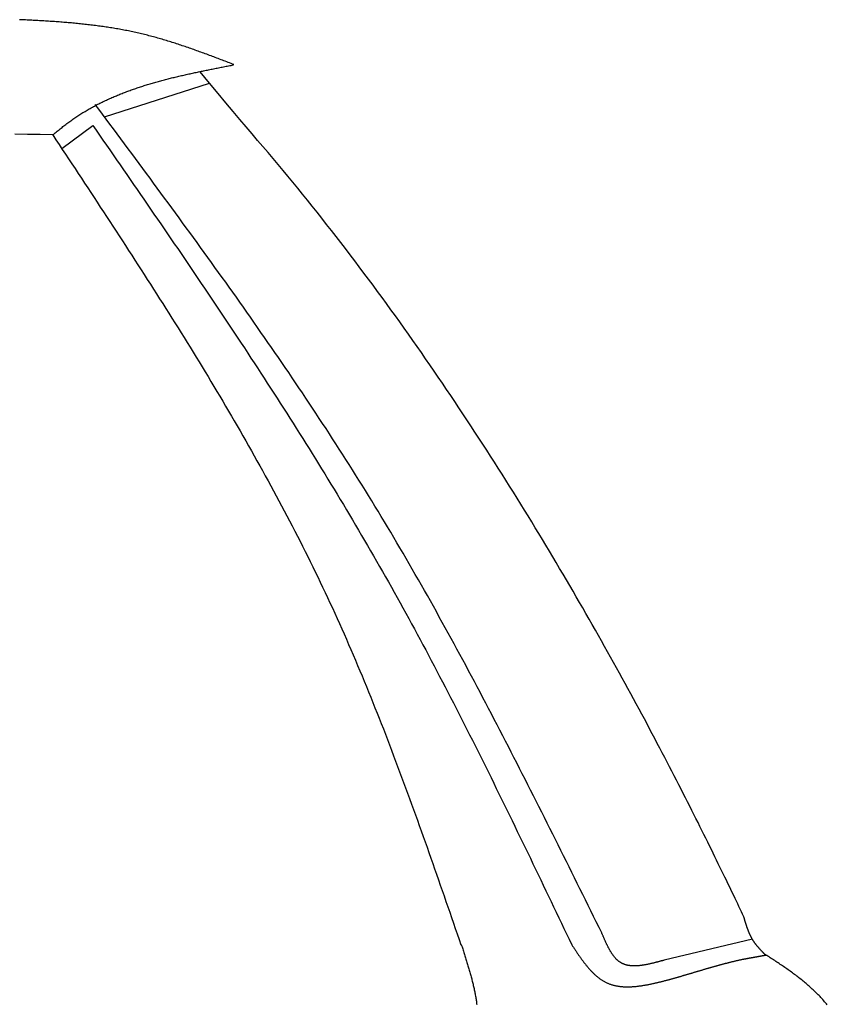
# Model space of a CAD drawing. Extents: x 1073 to 6773, y 5991 to 11616.
# Tile 49 of 58: x 5436 to 5862, y 9389 to 9908. Entities that reach past the tile are written whole.
import ezdxf

# ---------------------------------------------------------------- set-up
doc = ezdxf.new("R2010")
doc.units = 0
doc.layers.add('CAR', color=10, linetype='CONTINUOUS')

msp = doc.modelspace()

# ---------------------------------------------------------------- linework, layer by layer
at = {"layer": 'CAR'}
for p, q in [((5480.91, 9856.7), (5536.3, 9874.48)), ((5458.36, 9839.96), (5474.68, 9852.21)), ((5822.44, 9422.86), (5775.84, 9411.79))]:
    msp.add_line(p, q, dxfattribs=at)
for points in [[(5549.07, 9884.27, 0), (5548.32, 9884.56, 0), (5547.57, 9884.84, 0), (5546.82, 9885.13, 0), (5546.06, 9885.42, 0), (5545.31, 9885.71, 0), (5544.56, 9885.99, 0), (5543.81, 9886.28, 0), (5543.05, 9886.57, 0), (5542.3, 9886.85, 0), (5541.55, 9887.14, 0), (5540.8, 9887.43, 0), (5540.04, 9887.71, 0), (5539.29, 9887.99, 0), (5538.54, 9888.28, 0), (5537.78, 9888.56, 0), (5537.03, 9888.84, 0), (5536.28, 9889.12, 0), (5535.52, 9889.4, 0), (5534.77, 9889.68, 0), (5534.01, 9889.96, 0), (5533.26, 9890.24, 0), (5532.51, 9890.52, 0), (5531.75, 9890.79, 0), (5531, 9891.07, 0), (5530.24, 9891.34, 0), (5529.48, 9891.61, 0), (5528.73, 9891.88, 0), (5527.97, 9892.15, 0), (5527.21, 9892.42, 0), (5526.46, 9892.68, 0), (5525.7, 9892.95, 0), (5524.94, 9893.21, 0), (5524.19, 9893.47, 0), (5523.43, 9893.73, 0), (5522.67, 9893.99, 0), (5521.91, 9894.24, 0), (5521.15, 9894.5, 0), (5520.39, 9894.75, 0), (5519.63, 9895, 0), (5518.87, 9895.25, 0), (5518.11, 9895.5, 0), (5517.35, 9895.74, 0), (5516.58, 9895.98, 0), (5515.82, 9896.22, 0), (5515.06, 9896.46, 0), (5514.29, 9896.7, 0), (5513.53, 9896.93, 0), (5512.77, 9897.16, 0), (5512, 9897.39, 0), (5511.23, 9897.61, 0), (5510.47, 9897.84, 0), (5509.7, 9898.06, 0), (5508.93, 9898.28, 0), (5508.17, 9898.49, 0), (5507.4, 9898.7, 0), (5506.63, 9898.91, 0), (5505.86, 9899.12, 0), (5505.09, 9899.32, 0), (5504.32, 9899.52, 0), (5503.54, 9899.72, 0), (5502.77, 9899.92, 0), (5502, 9900.11, 0), (5501.23, 9900.3, 0), (5500.45, 9900.48, 0), (5499.68, 9900.67, 0), (5498.9, 9900.85, 0), (5498.12, 9901.02, 0), (5497.35, 9901.2, 0), (5496.57, 9901.37, 0), (5495.79, 9901.53, 0), (5495.01, 9901.7, 0), (5494.23, 9901.86, 0), (5493.45, 9902.02, 0), (5492.67, 9902.17, 0), (5491.89, 9902.32, 0), (5491.1, 9902.47, 0), (5490.32, 9902.62, 0), (5489.54, 9902.76, 0), (5488.75, 9902.91, 0), (5487.97, 9903.05, 0), (5487.18, 9903.18, 0), (5486.4, 9903.32, 0), (5485.61, 9903.45, 0), (5484.83, 9903.57, 0), (5484.04, 9903.7, 0), (5483.25, 9903.82, 0), (5482.46, 9903.95, 0), (5481.67, 9904.06, 0), (5480.88, 9904.18, 0), (5480.09, 9904.29, 0), (5479.3, 9904.41, 0), (5478.51, 9904.52, 0), (5477.72, 9904.62, 0), (5476.93, 9904.73, 0), (5476.13, 9904.83, 0), (5475.34, 9904.93, 0), (5474.55, 9905.03, 0), (5473.75, 9905.13, 0), (5472.96, 9905.22, 0), (5472.17, 9905.31, 0), (5471.37, 9905.41, 0), (5470.57, 9905.49, 0), (5469.78, 9905.58, 0), (5468.98, 9905.67, 0), (5468.18, 9905.75, 0), (5467.39, 9905.83, 0), (5466.59, 9905.91, 0), (5465.79, 9905.99, 0), (5464.99, 9906.06, 0), (5464.19, 9906.14, 0), (5463.4, 9906.21, 0), (5462.6, 9906.28, 0), (5461.8, 9906.35, 0), (5461, 9906.42, 0), (5460.2, 9906.49, 0), (5459.4, 9906.55, 0), (5458.59, 9906.62, 0), (5457.79, 9906.68, 0), (5456.99, 9906.74, 0), (5456.19, 9906.8, 0), (5455.39, 9906.86, 0), (5454.58, 9906.91, 0), (5453.78, 9906.97, 0), (5452.98, 9907.02, 0), (5452.17, 9907.08, 0), (5451.37, 9907.13, 0), (5450.57, 9907.18, 0), (5449.76, 9907.23, 0), (5448.96, 9907.28, 0), (5448.15, 9907.33, 0), (5447.35, 9907.38, 0), (5446.55, 9907.42, 0), (5445.74, 9907.47, 0), (5444.93, 9907.51, 0), (5444.13, 9907.56, 0), (5443.32, 9907.6, 0), (5442.52, 9907.64, 0), (5441.71, 9907.68, 0), (5440.91, 9907.72, 0), (5440.1, 9907.76, 0), (5439.29, 9907.8, 0), (5438.49, 9907.84, 0), (5437.68, 9907.88, 0), (5436.87, 9907.92, 0), (5436.07, 9907.95, 0)], [(5453.43, 9847.06, 0), (5453.93, 9847.47, 0), (5454.44, 9847.88, 0), (5454.94, 9848.29, 0), (5455.44, 9848.7, 0), (5455.95, 9849.11, 0), (5456.45, 9849.52, 0), (5456.96, 9849.93, 0), (5457.46, 9850.33, 0), (5457.97, 9850.74, 0), (5458.48, 9851.14, 0), (5458.99, 9851.54, 0), (5459.5, 9851.94, 0), (5460.01, 9852.33, 0), (5460.52, 9852.73, 0), (5461.04, 9853.12, 0), (5461.55, 9853.5, 0), (5462.07, 9853.89, 0), (5462.59, 9854.27, 0), (5463.11, 9854.65, 0), (5463.64, 9855.02, 0), (5464.16, 9855.39, 0), (5464.69, 9855.76, 0), (5465.22, 9856.12, 0), (5465.75, 9856.48, 0), (5466.28, 9856.84, 0), (5466.82, 9857.2, 0), (5467.35, 9857.55, 0), (5467.89, 9857.89, 0), (5468.43, 9858.24, 0), (5468.97, 9858.58, 0), (5469.52, 9858.91, 0), (5470.06, 9859.25, 0), (5470.61, 9859.58, 0), (5471.16, 9859.9, 0), (5471.71, 9860.23, 0), (5472.26, 9860.55, 0), (5472.82, 9860.87, 0), (5473.37, 9861.18, 0), (5473.93, 9861.49, 0), (5474.49, 9861.8, 0), (5475.05, 9862.11, 0), (5475.61, 9862.41, 0), (5476.18, 9862.71, 0), (5476.74, 9863.01, 0), (5477.31, 9863.3, 0), (5477.88, 9863.59, 0), (5478.45, 9863.88, 0), (5479.02, 9864.16, 0), (5479.59, 9864.45, 0), (5480.17, 9864.73, 0), (5480.74, 9865, 0), (5481.32, 9865.28, 0), (5481.9, 9865.55, 0), (5482.48, 9865.82, 0), (5483.06, 9866.08, 0), (5483.65, 9866.35, 0), (5484.23, 9866.61, 0), (5484.82, 9866.87, 0), (5485.41, 9867.12, 0), (5486, 9867.38, 0), (5486.59, 9867.63, 0), (5487.18, 9867.87, 0), (5487.77, 9868.12, 0), (5488.37, 9868.36, 0), (5488.97, 9868.6, 0), (5489.56, 9868.84, 0), (5490.16, 9869.08, 0), (5490.76, 9869.31, 0), (5491.36, 9869.54, 0), (5491.96, 9869.77, 0), (5492.57, 9870, 0), (5493.17, 9870.23, 0), (5493.78, 9870.45, 0), (5494.39, 9870.67, 0), (5495, 9870.89, 0), (5495.6, 9871.1, 0), (5496.22, 9871.32, 0), (5496.83, 9871.53, 0), (5497.44, 9871.74, 0), (5498.05, 9871.95, 0), (5498.67, 9872.15, 0), (5499.29, 9872.36, 0), (5499.9, 9872.56, 0), (5500.52, 9872.76, 0), (5501.14, 9872.96, 0), (5501.76, 9873.15, 0), (5502.38, 9873.35, 0), (5503.01, 9873.54, 0), (5503.63, 9873.73, 0), (5504.25, 9873.92, 0), (5504.88, 9874.11, 0), (5505.51, 9874.29, 0), (5506.13, 9874.48, 0), (5506.76, 9874.66, 0), (5507.39, 9874.84, 0), (5508.02, 9875.02, 0), (5508.65, 9875.2, 0), (5509.28, 9875.37, 0), (5509.91, 9875.54, 0), (5510.55, 9875.72, 0), (5511.18, 9875.89, 0), (5511.82, 9876.06, 0), (5512.45, 9876.23, 0), (5513.09, 9876.39, 0), (5513.73, 9876.56, 0), (5514.36, 9876.72, 0), (5515, 9876.89, 0), (5515.64, 9877.05, 0), (5516.28, 9877.21, 0), (5516.92, 9877.37, 0), (5517.57, 9877.52, 0), (5518.21, 9877.68, 0), (5518.85, 9877.84, 0), (5519.49, 9877.99, 0), (5520.14, 9878.14, 0), (5520.78, 9878.29, 0), (5521.43, 9878.44, 0), (5522.07, 9878.59, 0), (5522.72, 9878.74, 0), (5523.37, 9878.89, 0), (5524.01, 9879.04, 0), (5524.66, 9879.18, 0), (5525.31, 9879.33, 0), (5525.96, 9879.47, 0), (5526.61, 9879.61, 0), (5527.26, 9879.76, 0), (5527.91, 9879.9, 0), (5528.56, 9880.04, 0), (5529.21, 9880.18, 0), (5529.86, 9880.32, 0), (5530.52, 9880.45, 0), (5531.17, 9880.59, 0), (5531.82, 9880.73, 0), (5532.48, 9880.86, 0), (5533.13, 9881, 0), (5533.78, 9881.13, 0), (5534.44, 9881.27, 0), (5535.09, 9881.4, 0), (5535.75, 9881.54, 0), (5536.4, 9881.67, 0), (5537.06, 9881.8, 0), (5537.71, 9881.93, 0), (5538.37, 9882.06, 0), (5539.03, 9882.19, 0), (5539.68, 9882.33, 0), (5540.34, 9882.46, 0), (5540.99, 9882.59, 0), (5541.65, 9882.71, 0), (5542.31, 9882.84, 0), (5542.97, 9882.97, 0), (5543.62, 9883.1, 0), (5544.28, 9883.23, 0), (5544.94, 9883.36, 0), (5545.6, 9883.49, 0), (5546.25, 9883.61, 0), (5546.91, 9883.74, 0), (5547.57, 9883.87, 0), (5548.23, 9884, 0), (5548.88, 9884.13, 0)], [(5817.9, 9434.74, 0), (5817.29, 9436.03, 0), (5816.67, 9437.35, 0), (5816.02, 9438.71, 0), (5815.36, 9440.09, 0), (5814.69, 9441.51, 0), (5814, 9442.96, 0), (5813.29, 9444.44, 0), (5812.57, 9445.95, 0), (5811.83, 9447.5, 0), (5811.07, 9449.07, 0), (5810.3, 9450.67, 0), (5809.52, 9452.31, 0), (5808.71, 9453.97, 0), (5807.9, 9455.66, 0), (5807.06, 9457.38, 0), (5806.21, 9459.14, 0), (5805.35, 9460.91, 0), (5804.47, 9462.72, 0), (5803.57, 9464.56, 0), (5802.66, 9466.42, 0), (5801.73, 9468.31, 0), (5800.79, 9470.23, 0), (5799.83, 9472.18, 0), (5798.86, 9474.15, 0), (5797.87, 9476.15, 0), (5796.87, 9478.17, 0), (5795.85, 9480.22, 0), (5794.81, 9482.3, 0), (5793.76, 9484.4, 0), (5792.7, 9486.52, 0), (5791.62, 9488.67, 0), (5790.52, 9490.85, 0), (5789.41, 9493.05, 0), (5788.29, 9495.27, 0), (5787.15, 9497.52, 0), (5785.99, 9499.79, 0), (5784.82, 9502.08, 0), (5783.64, 9504.4, 0), (5782.44, 9506.73, 0), (5781.22, 9509.09, 0), (5779.99, 9511.48, 0), (5778.75, 9513.88, 0), (5777.49, 9516.31, 0), (5776.21, 9518.75, 0), (5774.92, 9521.22, 0), (5773.62, 9523.71, 0), (5772.3, 9526.21, 0), (5770.97, 9528.74, 0), (5769.62, 9531.29, 0), (5768.26, 9533.86, 0), (5766.89, 9536.44, 0), (5765.49, 9539.05, 0), (5764.09, 9541.67, 0), (5762.67, 9544.31, 0), (5761.24, 9546.97, 0), (5759.79, 9549.65, 0), (5758.33, 9552.35, 0), (5756.85, 9555.06, 0), (5755.36, 9557.79, 0), (5753.85, 9560.54, 0), (5752.33, 9563.3, 0), (5750.8, 9566.08, 0), (5749.25, 9568.87, 0), (5747.69, 9571.68, 0), (5746.11, 9574.51, 0), (5744.52, 9577.35, 0), (5742.92, 9580.2, 0), (5741.3, 9583.07, 0), (5739.67, 9585.95, 0), (5738.03, 9588.85, 0), (5736.37, 9591.76, 0), (5734.69, 9594.69, 0), (5733.01, 9597.62, 0), (5731.31, 9600.57, 0), (5729.59, 9603.54, 0), (5727.87, 9606.51, 0), (5726.12, 9609.5, 0), (5724.37, 9612.49, 0), (5722.6, 9615.5, 0), (5720.82, 9618.52, 0), (5719.02, 9621.56, 0), (5717.21, 9624.6, 0), (5715.39, 9627.65, 0), (5713.56, 9630.71, 0), (5711.71, 9633.78, 0), (5709.85, 9636.87, 0), (5707.97, 9639.96, 0), (5706.08, 9643.05, 0), (5704.18, 9646.16, 0), (5702.26, 9649.28, 0), (5700.33, 9652.4, 0), (5698.39, 9655.53, 0), (5696.44, 9658.67, 0), (5694.47, 9661.82, 0), (5692.49, 9664.97, 0), (5690.5, 9668.13, 0), (5688.49, 9671.3, 0), (5686.47, 9674.47, 0), (5684.44, 9677.65, 0), (5682.39, 9680.84, 0), (5680.33, 9684.02, 0), (5678.26, 9687.22, 0), (5676.18, 9690.42, 0), (5674.08, 9693.62, 0), (5671.97, 9696.83, 0), (5669.85, 9700.04, 0), (5667.72, 9703.25, 0), (5665.57, 9706.47, 0), (5663.41, 9709.69, 0), (5661.24, 9712.92, 0), (5659.05, 9716.14, 0), (5656.86, 9719.37, 0), (5654.65, 9722.6, 0), (5652.42, 9725.84, 0), (5650.19, 9729.07, 0), (5647.94, 9732.3, 0), (5645.68, 9735.54, 0), (5643.41, 9738.77, 0), (5641.13, 9742.01, 0), (5638.83, 9745.25, 0), (5636.53, 9748.48, 0), (5634.21, 9751.72, 0), (5631.88, 9754.95, 0), (5629.53, 9758.19, 0), (5627.18, 9761.42, 0), (5624.81, 9764.65, 0), (5622.43, 9767.88, 0), (5620.04, 9771.1, 0), (5617.63, 9774.32, 0), (5615.22, 9777.55, 0), (5612.79, 9780.76, 0), (5610.35, 9783.98, 0), (5607.9, 9787.19, 0), (5605.44, 9790.39, 0), (5602.96, 9793.6, 0), (5600.48, 9796.79, 0), (5597.98, 9799.99, 0), (5595.47, 9803.17, 0), (5592.95, 9806.36, 0), (5590.42, 9809.53, 0), (5587.87, 9812.71, 0), (5585.32, 9815.87, 0), (5582.75, 9819.03, 0), (5580.17, 9822.18, 0), (5577.59, 9825.33, 0), (5574.99, 9828.46, 0), (5572.37, 9831.59, 0), (5569.75, 9834.72, 0), (5567.11, 9837.84, 0), (5564.41, 9841.02, 0), (5561.62, 9844.3, 0), (5558.7, 9847.74, 0), (5555.6, 9851.38, 0), (5552.31, 9855.28, 0), (5548.76, 9859.49, 0), (5544.93, 9864.07, 0), (5540.79, 9869.06, 0), (5536.28, 9874.51, 0), (5531.37, 9880.49, 0)], [(5743.01, 9426.23, 0), (5741.58, 9429.13, 0), (5740.14, 9432.03, 0), (5738.71, 9434.93, 0), (5737.28, 9437.83, 0), (5735.84, 9440.73, 0), (5734.41, 9443.63, 0), (5732.98, 9446.52, 0), (5731.54, 9449.42, 0), (5730.11, 9452.32, 0), (5728.67, 9455.22, 0), (5727.23, 9458.11, 0), (5725.8, 9461.01, 0), (5724.36, 9463.91, 0), (5722.92, 9466.8, 0), (5721.48, 9469.7, 0), (5720.03, 9472.59, 0), (5718.59, 9475.48, 0), (5717.15, 9478.37, 0), (5715.7, 9481.27, 0), (5714.25, 9484.16, 0), (5712.81, 9487.05, 0), (5711.35, 9489.93, 0), (5709.9, 9492.82, 0), (5708.45, 9495.71, 0), (5706.99, 9498.59, 0), (5705.53, 9501.48, 0), (5704.07, 9504.36, 0), (5702.61, 9507.24, 0), (5701.15, 9510.12, 0), (5699.68, 9513, 0), (5698.21, 9515.88, 0), (5696.74, 9518.75, 0), (5695.27, 9521.63, 0), (5693.79, 9524.5, 0), (5692.31, 9527.37, 0), (5690.83, 9530.24, 0), (5689.35, 9533.11, 0), (5687.86, 9535.98, 0), (5686.37, 9538.84, 0), (5684.88, 9541.7, 0), (5683.38, 9544.56, 0), (5681.88, 9547.42, 0), (5680.38, 9550.28, 0), (5678.87, 9553.13, 0), (5677.36, 9555.99, 0), (5675.85, 9558.84, 0), (5674.33, 9561.68, 0), (5672.81, 9564.53, 0), (5671.29, 9567.37, 0), (5669.76, 9570.21, 0), (5668.23, 9573.05, 0), (5666.69, 9575.89, 0), (5665.15, 9578.72, 0), (5663.61, 9581.55, 0), (5662.06, 9584.38, 0), (5660.51, 9587.21, 0), (5658.95, 9590.03, 0), (5657.39, 9592.85, 0), (5655.82, 9595.67, 0), (5654.25, 9598.49, 0), (5652.68, 9601.3, 0), (5651.1, 9604.11, 0), (5649.51, 9606.92, 0), (5647.93, 9609.72, 0), (5646.33, 9612.52, 0), (5644.73, 9615.32, 0), (5643.13, 9618.11, 0), (5641.52, 9620.9, 0), (5639.9, 9623.69, 0), (5638.28, 9626.48, 0), (5636.65, 9629.26, 0), (5635.02, 9632.03, 0), (5633.39, 9634.81, 0), (5631.74, 9637.58, 0), (5630.09, 9640.35, 0), (5628.44, 9643.11, 0), (5626.78, 9645.87, 0), (5625.11, 9648.63, 0), (5623.44, 9651.38, 0), (5621.76, 9654.13, 0), (5620.08, 9656.88, 0), (5618.39, 9659.62, 0), (5616.69, 9662.35, 0), (5614.99, 9665.09, 0), (5613.28, 9667.82, 0), (5611.56, 9670.55, 0), (5609.84, 9673.27, 0), (5608.12, 9675.99, 0), (5606.39, 9678.71, 0), (5604.65, 9681.42, 0), (5602.91, 9684.13, 0), (5601.16, 9686.84, 0), (5599.41, 9689.54, 0), (5597.65, 9692.24, 0), (5595.88, 9694.94, 0), (5594.12, 9697.63, 0), (5592.34, 9700.32, 0), (5590.57, 9703.01, 0), (5588.78, 9705.7, 0), (5586.99, 9708.38, 0), (5585.2, 9711.06, 0), (5583.41, 9713.74, 0), (5581.6, 9716.41, 0), (5579.8, 9719.08, 0), (5577.99, 9721.75, 0), (5576.18, 9724.42, 0), (5574.36, 9727.08, 0), (5572.53, 9729.74, 0), (5570.71, 9732.4, 0), (5568.88, 9735.06, 0), (5567.04, 9737.71, 0), (5565.21, 9740.36, 0), (5563.36, 9743.01, 0), (5561.52, 9745.66, 0), (5559.67, 9748.31, 0), (5557.82, 9750.95, 0), (5555.96, 9753.59, 0), (5554.1, 9756.23, 0), (5552.24, 9758.87, 0), (5550.38, 9761.5, 0), (5548.51, 9764.14, 0), (5546.64, 9766.77, 0), (5544.76, 9769.4, 0), (5542.89, 9772.02, 0), (5541.01, 9774.65, 0), (5539.12, 9777.27, 0), (5537.24, 9779.9, 0), (5535.35, 9782.52, 0), (5533.46, 9785.14, 0), (5531.57, 9787.76, 0), (5529.68, 9790.38, 0), (5527.78, 9792.99, 0), (5525.88, 9795.61, 0), (5523.98, 9798.22, 0), (5522.08, 9800.83, 0), (5520.17, 9803.44, 0), (5518.27, 9806.05, 0), (5516.36, 9808.66, 0), (5514.45, 9811.27, 0), (5512.54, 9813.88, 0), (5510.62, 9816.48, 0), (5508.71, 9819.09, 0), (5506.79, 9821.69, 0), (5504.88, 9824.29, 0), (5502.96, 9826.9, 0), (5501.04, 9829.5, 0), (5499.12, 9832.1, 0), (5497.2, 9834.7, 0), (5495.28, 9837.3, 0), (5493.35, 9839.9, 0), (5491.43, 9842.5, 0), (5489.5, 9845.1, 0), (5487.58, 9847.7, 0), (5485.66, 9850.3, 0), (5483.73, 9852.89, 0), (5481.8, 9855.49, 0), (5479.88, 9858.09, 0), (5477.95, 9860.69, 0), (5476.03, 9863.29, 0)], [(5474.68, 9852.21, 0), (5476.48, 9849.61, 0), (5478.28, 9847.02, 0), (5480.08, 9844.42, 0), (5481.87, 9841.82, 0), (5483.67, 9839.22, 0), (5485.46, 9836.62, 0), (5487.26, 9834.02, 0), (5489.06, 9831.42, 0), (5490.85, 9828.82, 0), (5492.65, 9826.22, 0), (5494.44, 9823.62, 0), (5496.23, 9821.02, 0), (5498.02, 9818.42, 0), (5499.82, 9815.82, 0), (5501.61, 9813.22, 0), (5503.4, 9810.62, 0), (5505.19, 9808.01, 0), (5506.97, 9805.41, 0), (5508.76, 9802.8, 0), (5510.55, 9800.2, 0), (5512.33, 9797.59, 0), (5514.11, 9794.99, 0), (5515.89, 9792.38, 0), (5517.67, 9789.77, 0), (5519.45, 9787.16, 0), (5521.23, 9784.55, 0), (5523.01, 9781.94, 0), (5524.78, 9779.33, 0), (5526.55, 9776.72, 0), (5528.32, 9774.11, 0), (5530.09, 9771.49, 0), (5531.86, 9768.87, 0), (5533.62, 9766.26, 0), (5535.39, 9763.64, 0), (5537.15, 9761.02, 0), (5538.91, 9758.4, 0), (5540.66, 9755.78, 0), (5542.42, 9753.16, 0), (5544.17, 9750.53, 0), (5545.92, 9747.91, 0), (5547.66, 9745.28, 0), (5549.41, 9742.65, 0), (5551.15, 9740.02, 0), (5552.89, 9737.39, 0), (5554.63, 9734.76, 0), (5556.36, 9732.12, 0), (5558.09, 9729.48, 0), (5559.82, 9726.85, 0), (5561.55, 9724.21, 0), (5563.27, 9721.57, 0), (5564.99, 9718.92, 0), (5566.7, 9716.28, 0), (5568.42, 9713.63, 0), (5570.13, 9710.98, 0), (5571.83, 9708.33, 0), (5573.54, 9705.68, 0), (5575.24, 9703.03, 0), (5576.93, 9700.37, 0), (5578.62, 9697.71, 0), (5580.31, 9695.05, 0), (5582, 9692.39, 0), (5583.68, 9689.72, 0), (5585.36, 9687.06, 0), (5587.03, 9684.39, 0), (5588.7, 9681.72, 0), (5590.37, 9679.04, 0), (5592.03, 9676.37, 0), (5593.69, 9673.69, 0), (5595.34, 9671.01, 0), (5596.99, 9668.33, 0), (5598.64, 9665.64, 0), (5600.28, 9662.95, 0), (5601.92, 9660.26, 0), (5603.55, 9657.57, 0), (5605.18, 9654.87, 0), (5606.8, 9652.17, 0), (5608.42, 9649.47, 0), (5610.03, 9646.77, 0), (5611.64, 9644.06, 0), (5613.24, 9641.35, 0), (5614.84, 9638.64, 0), (5616.44, 9635.93, 0), (5618.03, 9633.21, 0), (5619.61, 9630.49, 0), (5621.19, 9627.77, 0), (5622.76, 9625.04, 0), (5624.33, 9622.31, 0), (5625.9, 9619.58, 0), (5627.46, 9616.84, 0), (5629.01, 9614.1, 0), (5630.55, 9611.36, 0), (5632.1, 9608.62, 0), (5633.63, 9605.87, 0), (5635.16, 9603.12, 0), (5636.69, 9600.36, 0), (5638.21, 9597.61, 0), (5639.73, 9594.85, 0), (5641.24, 9592.08, 0), (5642.74, 9589.32, 0), (5644.24, 9586.55, 0), (5645.74, 9583.78, 0), (5647.23, 9581, 0), (5648.72, 9578.23, 0), (5650.2, 9575.45, 0), (5651.68, 9572.67, 0), (5653.15, 9569.88, 0), (5654.62, 9567.1, 0), (5656.09, 9564.31, 0), (5657.55, 9561.52, 0), (5659.01, 9558.72, 0), (5660.46, 9555.93, 0), (5661.91, 9553.13, 0), (5663.36, 9550.33, 0), (5664.8, 9547.53, 0), (5666.24, 9544.72, 0), (5667.67, 9541.92, 0), (5669.1, 9539.11, 0), (5670.53, 9536.3, 0), (5671.96, 9533.49, 0), (5673.38, 9530.67, 0), (5674.8, 9527.86, 0), (5676.21, 9525.04, 0), (5677.63, 9522.22, 0), (5679.03, 9519.4, 0), (5680.44, 9516.58, 0), (5681.85, 9513.75, 0), (5683.25, 9510.93, 0), (5684.65, 9508.1, 0), (5686.04, 9505.27, 0), (5687.44, 9502.44, 0), (5688.83, 9499.61, 0), (5690.22, 9496.78, 0), (5691.61, 9493.94, 0), (5692.99, 9491.11, 0), (5694.37, 9488.27, 0), (5695.76, 9485.44, 0), (5697.14, 9482.6, 0), (5698.51, 9479.76, 0), (5699.89, 9476.92, 0), (5701.26, 9474.08, 0), (5702.64, 9471.23, 0), (5704.01, 9468.39, 0), (5705.38, 9465.55, 0), (5706.75, 9462.7, 0), (5708.12, 9459.86, 0), (5709.48, 9457.01, 0), (5710.85, 9454.17, 0), (5712.21, 9451.32, 0), (5713.58, 9448.47, 0), (5714.94, 9445.62, 0), (5716.3, 9442.78, 0), (5717.66, 9439.93, 0), (5719.02, 9437.08, 0), (5720.38, 9434.23, 0), (5721.74, 9431.38, 0), (5723.1, 9428.53, 0), (5724.46, 9425.68, 0), (5725.82, 9422.83, 0), (5727.18, 9419.98, 0)], [(5453.62, 9847.2, 0), (5446.95, 9847.31, 0), (5440.29, 9847.43, 0), (5433.63, 9847.54, 0)], [(5453.61, 9847.13, 0), (5455.29, 9844.6, 0), (5456.96, 9842.06, 0), (5458.64, 9839.53, 0), (5460.31, 9837, 0), (5461.98, 9834.47, 0), (5463.66, 9831.94, 0), (5465.33, 9829.4, 0), (5467, 9826.87, 0), (5468.67, 9824.34, 0), (5470.34, 9821.8, 0), (5472.01, 9819.27, 0), (5473.68, 9816.74, 0), (5475.35, 9814.2, 0), (5477.02, 9811.67, 0), (5478.68, 9809.13, 0), (5480.35, 9806.59, 0), (5482.01, 9804.06, 0), (5483.67, 9801.52, 0), (5485.33, 9798.98, 0), (5486.99, 9796.44, 0), (5488.64, 9793.9, 0), (5490.3, 9791.36, 0), (5491.95, 9788.81, 0), (5493.6, 9786.27, 0), (5495.25, 9783.73, 0), (5496.89, 9781.18, 0), (5498.53, 9778.63, 0), (5500.17, 9776.08, 0), (5501.81, 9773.54, 0), (5503.45, 9770.98, 0), (5505.08, 9768.43, 0), (5506.71, 9765.88, 0), (5508.34, 9763.32, 0), (5509.96, 9760.77, 0), (5511.58, 9758.21, 0), (5513.2, 9755.65, 0), (5514.81, 9753.09, 0), (5516.42, 9750.53, 0), (5518.03, 9747.96, 0), (5519.63, 9745.4, 0), (5521.23, 9742.83, 0), (5522.83, 9740.26, 0), (5524.42, 9737.69, 0), (5526.01, 9735.12, 0), (5527.6, 9732.54, 0), (5529.18, 9729.97, 0), (5530.75, 9727.39, 0), (5532.33, 9724.81, 0), (5533.9, 9722.22, 0), (5535.46, 9719.64, 0), (5537.02, 9717.05, 0), (5538.57, 9714.46, 0), (5540.12, 9711.87, 0), (5541.67, 9709.27, 0), (5543.21, 9706.68, 0), (5544.74, 9704.08, 0), (5546.27, 9701.48, 0), (5547.79, 9698.87, 0), (5549.31, 9696.27, 0), (5550.83, 9693.66, 0), (5552.34, 9691.04, 0), (5553.84, 9688.43, 0), (5555.34, 9685.81, 0), (5556.83, 9683.19, 0), (5558.31, 9680.57, 0), (5559.79, 9677.94, 0), (5561.27, 9675.32, 0), (5562.73, 9672.68, 0), (5564.2, 9670.05, 0), (5565.65, 9667.41, 0), (5567.1, 9664.77, 0), (5568.54, 9662.13, 0), (5569.98, 9659.48, 0), (5571.41, 9656.83, 0), (5572.83, 9654.18, 0), (5574.25, 9651.52, 0), (5575.65, 9648.86, 0), (5577.06, 9646.2, 0), (5578.45, 9643.53, 0), (5579.84, 9640.86, 0), (5581.22, 9638.19, 0), (5582.59, 9635.51, 0), (5583.96, 9632.83, 0), (5585.31, 9630.14, 0), (5586.66, 9627.46, 0), (5588.01, 9624.76, 0), (5589.34, 9622.07, 0), (5590.67, 9619.37, 0), (5591.99, 9616.66, 0), (5593.3, 9613.96, 0), (5594.6, 9611.25, 0), (5595.89, 9608.53, 0), (5597.18, 9605.81, 0), (5598.46, 9603.09, 0), (5599.73, 9600.36, 0), (5600.99, 9597.63, 0), (5602.24, 9594.89, 0), (5603.48, 9592.15, 0), (5604.72, 9589.41, 0), (5605.94, 9586.66, 0), (5607.16, 9583.91, 0), (5608.37, 9581.15, 0), (5609.58, 9578.39, 0), (5610.77, 9575.63, 0), (5611.96, 9572.86, 0), (5613.14, 9570.09, 0), (5614.31, 9567.32, 0), (5615.48, 9564.54, 0), (5616.64, 9561.76, 0), (5617.79, 9558.98, 0), (5618.94, 9556.19, 0), (5620.08, 9553.4, 0), (5621.21, 9550.61, 0), (5622.34, 9547.81, 0), (5623.46, 9545.02, 0), (5624.57, 9542.21, 0), (5625.68, 9539.41, 0), (5626.79, 9536.6, 0), (5627.88, 9533.79, 0), (5628.98, 9530.98, 0), (5630.06, 9528.16, 0), (5631.14, 9525.35, 0), (5632.22, 9522.53, 0), (5633.29, 9519.7, 0), (5634.36, 9516.88, 0), (5635.42, 9514.05, 0), (5636.48, 9511.22, 0), (5637.53, 9508.39, 0), (5638.58, 9505.56, 0), (5639.63, 9502.72, 0), (5640.67, 9499.88, 0), (5641.71, 9497.04, 0), (5642.74, 9494.2, 0), (5643.77, 9491.36, 0), (5644.8, 9488.52, 0), (5645.82, 9485.67, 0), (5646.84, 9482.82, 0), (5647.86, 9479.97, 0), (5648.88, 9477.12, 0), (5649.89, 9474.27, 0), (5650.9, 9471.42, 0), (5651.91, 9468.57, 0), (5652.91, 9465.71, 0), (5653.91, 9462.86, 0), (5654.91, 9460, 0), (5655.91, 9457.14, 0), (5656.91, 9454.28, 0), (5657.9, 9451.42, 0), (5658.9, 9448.56, 0), (5659.89, 9445.7, 0), (5660.88, 9442.84, 0), (5661.87, 9439.98, 0), (5662.86, 9437.11, 0), (5663.85, 9434.25, 0), (5664.84, 9431.39, 0), (5665.82, 9428.52, 0), (5666.81, 9425.66, 0), (5667.8, 9422.8, 0), (5668.78, 9419.93, 0)], [(5828.81, 9415.07, 0), (5828.71, 9415.18, 0), (5828.61, 9415.28, 0), (5828.51, 9415.39, 0), (5828.41, 9415.49, 0), (5828.31, 9415.6, 0), (5828.21, 9415.7, 0), (5828.11, 9415.81, 0), (5828.01, 9415.91, 0), (5827.91, 9416.02, 0), (5827.81, 9416.12, 0), (5827.71, 9416.23, 0), (5827.61, 9416.33, 0), (5827.51, 9416.44, 0), (5827.41, 9416.54, 0), (5827.32, 9416.65, 0), (5827.22, 9416.76, 0), (5827.12, 9416.86, 0), (5827.02, 9416.97, 0), (5826.92, 9417.07, 0), (5826.82, 9417.18, 0), (5826.73, 9417.29, 0), (5826.63, 9417.39, 0), (5826.53, 9417.5, 0), (5826.44, 9417.61, 0), (5826.34, 9417.71, 0), (5826.24, 9417.82, 0), (5826.15, 9417.93, 0), (5826.05, 9418.04, 0), (5825.96, 9418.14, 0), (5825.86, 9418.25, 0), (5825.77, 9418.36, 0), (5825.67, 9418.47, 0), (5825.58, 9418.58, 0), (5825.48, 9418.69, 0), (5825.39, 9418.79, 0), (5825.3, 9418.9, 0), (5825.21, 9419.01, 0), (5825.11, 9419.12, 0), (5825.02, 9419.23, 0), (5824.93, 9419.34, 0), (5824.84, 9419.45, 0), (5824.75, 9419.57, 0), (5824.66, 9419.68, 0), (5824.57, 9419.79, 0), (5824.48, 9419.9, 0), (5824.4, 9420.01, 0), (5824.31, 9420.12, 0), (5824.22, 9420.24, 0), (5824.14, 9420.35, 0), (5824.05, 9420.46, 0), (5823.96, 9420.58, 0), (5823.88, 9420.69, 0), (5823.8, 9420.81, 0), (5823.71, 9420.92, 0), (5823.63, 9421.04, 0), (5823.55, 9421.15, 0), (5823.47, 9421.27, 0), (5823.39, 9421.38, 0), (5823.31, 9421.5, 0), (5823.23, 9421.62, 0), (5823.15, 9421.74, 0), (5823.07, 9421.85, 0), (5822.99, 9421.97, 0), (5822.92, 9422.09, 0), (5822.84, 9422.21, 0), (5822.76, 9422.33, 0), (5822.69, 9422.45, 0), (5822.62, 9422.57, 0), (5822.54, 9422.69, 0), (5822.47, 9422.81, 0), (5822.4, 9422.94, 0), (5822.33, 9423.06, 0), (5822.26, 9423.18, 0), (5822.19, 9423.3, 0), (5822.12, 9423.43, 0), (5822.05, 9423.55, 0), (5821.98, 9423.68, 0), (5821.92, 9423.8, 0), (5821.85, 9423.93, 0), (5821.79, 9424.05, 0), (5821.72, 9424.18, 0), (5821.66, 9424.3, 0), (5821.59, 9424.43, 0), (5821.53, 9424.56, 0), (5821.47, 9424.68, 0), (5821.4, 9424.81, 0), (5821.34, 9424.94, 0), (5821.28, 9425.07, 0), (5821.22, 9425.2, 0), (5821.16, 9425.33, 0), (5821.1, 9425.46, 0), (5821.04, 9425.58, 0), (5820.98, 9425.71, 0), (5820.93, 9425.84, 0), (5820.87, 9425.98, 0), (5820.81, 9426.11, 0), (5820.76, 9426.24, 0), (5820.7, 9426.37, 0), (5820.65, 9426.5, 0), (5820.59, 9426.63, 0), (5820.54, 9426.76, 0), (5820.48, 9426.9, 0), (5820.43, 9427.03, 0), (5820.38, 9427.16, 0), (5820.32, 9427.3, 0), (5820.27, 9427.43, 0), (5820.22, 9427.56, 0), (5820.17, 9427.7, 0), (5820.12, 9427.83, 0), (5820.07, 9427.97, 0), (5820.02, 9428.1, 0), (5819.97, 9428.24, 0), (5819.92, 9428.37, 0), (5819.87, 9428.51, 0), (5819.82, 9428.64, 0), (5819.77, 9428.78, 0), (5819.72, 9428.91, 0), (5819.67, 9429.05, 0), (5819.63, 9429.19, 0), (5819.58, 9429.32, 0), (5819.53, 9429.46, 0), (5819.49, 9429.6, 0), (5819.44, 9429.73, 0), (5819.39, 9429.87, 0), (5819.35, 9430.01, 0), (5819.3, 9430.14, 0), (5819.26, 9430.28, 0), (5819.21, 9430.42, 0), (5819.17, 9430.56, 0), (5819.12, 9430.7, 0), (5819.08, 9430.83, 0), (5819.04, 9430.97, 0), (5818.99, 9431.11, 0), (5818.95, 9431.25, 0), (5818.91, 9431.39, 0), (5818.86, 9431.53, 0), (5818.82, 9431.67, 0), (5818.78, 9431.81, 0), (5818.73, 9431.95, 0), (5818.69, 9432.08, 0), (5818.65, 9432.22, 0), (5818.61, 9432.36, 0), (5818.56, 9432.5, 0), (5818.52, 9432.64, 0), (5818.48, 9432.78, 0), (5818.44, 9432.92, 0), (5818.4, 9433.06, 0), (5818.36, 9433.2, 0), (5818.31, 9433.34, 0), (5818.27, 9433.48, 0), (5818.23, 9433.62, 0), (5818.19, 9433.76, 0), (5818.15, 9433.9, 0), (5818.11, 9434.04, 0), (5818.07, 9434.18, 0), (5818.03, 9434.32, 0), (5817.99, 9434.46, 0), (5817.94, 9434.6, 0), (5817.9, 9434.74, 0)], [(5775.84, 9411.79, 0), (5775.55, 9411.71, 0), (5775.25, 9411.63, 0), (5774.96, 9411.55, 0), (5774.67, 9411.47, 0), (5774.38, 9411.39, 0), (5774.08, 9411.31, 0), (5773.79, 9411.23, 0), (5773.5, 9411.15, 0), (5773.21, 9411.07, 0), (5772.92, 9411, 0), (5772.63, 9410.92, 0), (5772.34, 9410.84, 0), (5772.04, 9410.76, 0), (5771.75, 9410.69, 0), (5771.46, 9410.61, 0), (5771.17, 9410.54, 0), (5770.89, 9410.47, 0), (5770.6, 9410.39, 0), (5770.31, 9410.32, 0), (5770.02, 9410.25, 0), (5769.73, 9410.18, 0), (5769.45, 9410.11, 0), (5769.16, 9410.04, 0), (5768.88, 9409.98, 0), (5768.59, 9409.91, 0), (5768.31, 9409.85, 0), (5768.02, 9409.79, 0), (5767.74, 9409.73, 0), (5767.46, 9409.67, 0), (5767.18, 9409.61, 0), (5766.9, 9409.55, 0), (5766.62, 9409.5, 0), (5766.34, 9409.44, 0), (5766.06, 9409.39, 0), (5765.78, 9409.34, 0), (5765.51, 9409.29, 0), (5765.23, 9409.25, 0), (5764.96, 9409.2, 0), (5764.68, 9409.16, 0), (5764.41, 9409.12, 0), (5764.14, 9409.08, 0), (5763.87, 9409.04, 0), (5763.6, 9409.01, 0), (5763.33, 9408.98, 0), (5763.06, 9408.95, 0), (5762.8, 9408.92, 0), (5762.53, 9408.89, 0), (5762.27, 9408.87, 0), (5762.01, 9408.85, 0), (5761.75, 9408.83, 0), (5761.49, 9408.82, 0), (5761.23, 9408.81, 0), (5760.97, 9408.8, 0), (5760.72, 9408.79, 0), (5760.46, 9408.79, 0), (5760.21, 9408.78, 0), (5759.96, 9408.79, 0), (5759.71, 9408.79, 0), (5759.46, 9408.8, 0), (5759.21, 9408.81, 0), (5758.97, 9408.82, 0), (5758.72, 9408.84, 0), (5758.48, 9408.86, 0), (5758.24, 9408.88, 0), (5758, 9408.91, 0), (5757.76, 9408.94, 0), (5757.53, 9408.97, 0), (5757.29, 9409.01, 0), (5757.06, 9409.05, 0), (5756.83, 9409.09, 0), (5756.6, 9409.14, 0), (5756.38, 9409.19, 0), (5756.15, 9409.24, 0), (5755.93, 9409.3, 0), (5755.71, 9409.36, 0), (5755.49, 9409.43, 0), (5755.27, 9409.5, 0), (5755.06, 9409.57, 0), (5754.84, 9409.65, 0), (5754.63, 9409.73, 0), (5754.42, 9409.82, 0), (5754.22, 9409.91, 0), (5754.01, 9410, 0), (5753.81, 9410.1, 0), (5753.61, 9410.2, 0), (5753.41, 9410.31, 0), (5753.21, 9410.42, 0), (5753.02, 9410.54, 0), (5752.83, 9410.66, 0), (5752.64, 9410.78, 0), (5752.45, 9410.91, 0), (5752.27, 9411.04, 0), (5752.08, 9411.18, 0), (5751.9, 9411.32, 0), (5751.72, 9411.47, 0), (5751.55, 9411.61, 0), (5751.37, 9411.77, 0), (5751.2, 9411.92, 0), (5751.03, 9412.08, 0), (5750.86, 9412.25, 0), (5750.69, 9412.42, 0), (5750.52, 9412.59, 0), (5750.36, 9412.76, 0), (5750.2, 9412.94, 0), (5750.03, 9413.12, 0), (5749.88, 9413.31, 0), (5749.72, 9413.49, 0), (5749.56, 9413.69, 0), (5749.41, 9413.88, 0), (5749.25, 9414.08, 0), (5749.1, 9414.28, 0), (5748.95, 9414.48, 0), (5748.81, 9414.69, 0), (5748.66, 9414.9, 0), (5748.51, 9415.11, 0), (5748.37, 9415.32, 0), (5748.23, 9415.54, 0), (5748.08, 9415.76, 0), (5747.94, 9415.98, 0), (5747.8, 9416.21, 0), (5747.67, 9416.43, 0), (5747.53, 9416.66, 0), (5747.39, 9416.9, 0), (5747.26, 9417.13, 0), (5747.13, 9417.37, 0), (5746.99, 9417.6, 0), (5746.86, 9417.84, 0), (5746.73, 9418.09, 0), (5746.6, 9418.33, 0), (5746.47, 9418.58, 0), (5746.35, 9418.82, 0), (5746.22, 9419.07, 0), (5746.09, 9419.32, 0), (5745.97, 9419.58, 0), (5745.84, 9419.83, 0), (5745.72, 9420.09, 0), (5745.6, 9420.34, 0), (5745.47, 9420.6, 0), (5745.35, 9420.86, 0), (5745.23, 9421.12, 0), (5745.11, 9421.38, 0), (5744.99, 9421.65, 0), (5744.87, 9421.91, 0), (5744.75, 9422.18, 0), (5744.63, 9422.44, 0), (5744.52, 9422.71, 0), (5744.4, 9422.98, 0), (5744.28, 9423.25, 0), (5744.16, 9423.52, 0), (5744.05, 9423.78, 0), (5743.93, 9424.06, 0), (5743.82, 9424.33, 0), (5743.7, 9424.6, 0), (5743.58, 9424.87, 0), (5743.47, 9425.14, 0), (5743.35, 9425.41, 0), (5743.24, 9425.69, 0), (5743.12, 9425.96, 0), (5743.01, 9426.23, 0)], [(5668.97, 9420.07, 0), (5669.16, 9419.48, 0), (5669.35, 9418.9, 0), (5669.54, 9418.31, 0), (5669.73, 9417.72, 0), (5669.92, 9417.13, 0), (5670.11, 9416.54, 0), (5670.3, 9415.95, 0), (5670.48, 9415.36, 0), (5670.67, 9414.78, 0), (5670.86, 9414.19, 0), (5671.04, 9413.6, 0), (5671.23, 9413.02, 0), (5671.41, 9412.43, 0), (5671.59, 9411.84, 0), (5671.77, 9411.26, 0), (5671.95, 9410.67, 0), (5672.13, 9410.09, 0), (5672.31, 9409.5, 0), (5672.48, 9408.92, 0), (5672.66, 9408.33, 0), (5672.83, 9407.75, 0), (5673, 9407.17, 0), (5673.17, 9406.59, 0), (5673.34, 9406.01, 0), (5673.5, 9405.43, 0), (5673.67, 9404.85, 0), (5673.83, 9404.27, 0), (5673.99, 9403.69, 0), (5674.14, 9403.11, 0), (5674.3, 9402.54, 0), (5674.45, 9401.96, 0), (5674.6, 9401.39, 0), (5674.74, 9400.81, 0), (5674.89, 9400.24, 0), (5675.03, 9399.67, 0), (5675.16, 9399.1, 0), (5675.3, 9398.53, 0), (5675.43, 9397.96, 0), (5675.56, 9397.39, 0), (5675.69, 9396.82, 0), (5675.81, 9396.26, 0), (5675.93, 9395.69, 0), (5676.04, 9395.13, 0), (5676.15, 9394.57, 0), (5676.26, 9394.01, 0), (5676.37, 9393.45, 0), (5676.47, 9392.89, 0), (5676.56, 9392.34, 0), (5676.66, 9391.78, 0), (5676.74, 9391.23, 0), (5676.83, 9390.67, 0), (5676.91, 9390.12, 0), (5676.99, 9389.57, 0), (5677.06, 9389.03, 0), (5677.12, 9388.48, 0)], [(5727.18, 9419.98, 0), (5727.41, 9419.64, 0), (5727.63, 9419.29, 0), (5727.86, 9418.95, 0), (5728.09, 9418.61, 0), (5728.31, 9418.26, 0), (5728.54, 9417.92, 0), (5728.77, 9417.58, 0), (5728.99, 9417.23, 0), (5729.22, 9416.89, 0), (5729.45, 9416.55, 0), (5729.68, 9416.21, 0), (5729.91, 9415.87, 0), (5730.13, 9415.53, 0), (5730.36, 9415.2, 0), (5730.59, 9414.86, 0), (5730.82, 9414.52, 0), (5731.05, 9414.19, 0), (5731.29, 9413.86, 0), (5731.52, 9413.53, 0), (5731.75, 9413.2, 0), (5731.98, 9412.87, 0), (5732.22, 9412.54, 0), (5732.45, 9412.22, 0), (5732.69, 9411.89, 0), (5732.93, 9411.57, 0), (5733.16, 9411.25, 0), (5733.4, 9410.93, 0), (5733.64, 9410.62, 0), (5733.88, 9410.31, 0), (5734.12, 9409.99, 0), (5734.37, 9409.68, 0), (5734.61, 9409.38, 0), (5734.86, 9409.07, 0), (5735.1, 9408.77, 0), (5735.35, 9408.47, 0), (5735.6, 9408.18, 0), (5735.85, 9407.88, 0), (5736.1, 9407.59, 0), (5736.35, 9407.3, 0), (5736.6, 9407.02, 0), (5736.86, 9406.74, 0), (5737.12, 9406.46, 0), (5737.37, 9406.18, 0), (5737.63, 9405.91, 0), (5737.9, 9405.64, 0), (5738.16, 9405.37, 0), (5738.42, 9405.11, 0), (5738.69, 9404.85, 0), (5738.96, 9404.6, 0), (5739.23, 9404.34, 0), (5739.5, 9404.1, 0), (5739.77, 9403.85, 0), (5740.05, 9403.61, 0), (5740.32, 9403.38, 0), (5740.6, 9403.15, 0), (5740.88, 9402.92, 0), (5741.16, 9402.69, 0), (5741.45, 9402.48, 0), (5741.74, 9402.26, 0), (5742.02, 9402.05, 0), (5742.32, 9401.84, 0), (5742.61, 9401.64, 0), (5742.9, 9401.45, 0), (5743.2, 9401.26, 0), (5743.5, 9401.07, 0), (5743.8, 9400.89, 0), (5744.11, 9400.71, 0), (5744.41, 9400.54, 0), (5744.72, 9400.37, 0), (5745.04, 9400.21, 0), (5745.35, 9400.05, 0), (5745.67, 9399.9, 0), (5745.99, 9399.76, 0), (5746.31, 9399.62, 0), (5746.63, 9399.48, 0), (5746.96, 9399.36, 0), (5747.29, 9399.23, 0), (5747.62, 9399.11, 0), (5747.96, 9399, 0), (5748.29, 9398.9, 0), (5748.63, 9398.8, 0), (5748.97, 9398.7, 0), (5749.32, 9398.61, 0), (5749.67, 9398.52, 0), (5750.01, 9398.44, 0), (5750.36, 9398.37, 0), (5750.72, 9398.3, 0), (5751.07, 9398.23, 0), (5751.43, 9398.17, 0), (5751.79, 9398.11, 0), (5752.15, 9398.06, 0), (5752.51, 9398.01, 0), (5752.88, 9397.97, 0), (5753.24, 9397.93, 0), (5753.61, 9397.9, 0), (5753.98, 9397.87, 0), (5754.35, 9397.84, 0), (5754.72, 9397.82, 0), (5755.1, 9397.81, 0), (5755.47, 9397.79, 0), (5755.85, 9397.78, 0), (5756.23, 9397.78, 0), (5756.61, 9397.78, 0), (5756.99, 9397.78, 0), (5757.37, 9397.78, 0), (5757.75, 9397.79, 0), (5758.13, 9397.81, 0), (5758.52, 9397.82, 0), (5758.9, 9397.84, 0), (5759.29, 9397.86, 0), (5759.68, 9397.89, 0), (5760.07, 9397.92, 0), (5760.45, 9397.95, 0), (5760.84, 9397.99, 0), (5761.23, 9398.02, 0), (5761.62, 9398.06, 0), (5762.02, 9398.11, 0), (5762.41, 9398.15, 0), (5762.8, 9398.2, 0), (5763.19, 9398.25, 0), (5763.58, 9398.31, 0), (5763.98, 9398.37, 0), (5764.37, 9398.42, 0), (5764.76, 9398.48, 0), (5765.16, 9398.55, 0), (5765.55, 9398.61, 0), (5765.94, 9398.68, 0), (5766.34, 9398.75, 0), (5766.73, 9398.82, 0), (5767.12, 9398.9, 0), (5767.51, 9398.97, 0), (5767.91, 9399.05, 0), (5768.3, 9399.13, 0), (5768.69, 9399.21, 0), (5769.08, 9399.29, 0), (5769.47, 9399.37, 0), (5769.86, 9399.45, 0), (5770.25, 9399.54, 0), (5770.64, 9399.63, 0), (5771.03, 9399.71, 0), (5771.42, 9399.8, 0), (5771.8, 9399.89, 0), (5772.19, 9399.98, 0), (5772.58, 9400.08, 0), (5772.96, 9400.17, 0), (5773.34, 9400.26, 0), (5773.72, 9400.36, 0), (5774.11, 9400.45, 0), (5774.48, 9400.55, 0), (5774.86, 9400.64, 0), (5775.24, 9400.74, 0), (5775.62, 9400.83, 0), (5775.99, 9400.93, 0), (5776.36, 9401.03, 0), (5776.74, 9401.12, 0), (5777.11, 9401.22, 0), (5777.47, 9401.32, 0), (5777.84, 9401.41, 0), (5778.21, 9401.51, 0)], [(5778.21, 9401.51, 0), (5778.52, 9401.6, 0), (5778.84, 9401.68, 0), (5779.15, 9401.77, 0), (5779.46, 9401.86, 0), (5779.78, 9401.95, 0), (5780.09, 9402.03, 0), (5780.41, 9402.12, 0), (5780.72, 9402.21, 0), (5781.03, 9402.3, 0), (5781.35, 9402.39, 0), (5781.66, 9402.48, 0), (5781.98, 9402.57, 0), (5782.29, 9402.66, 0), (5782.6, 9402.75, 0), (5782.92, 9402.84, 0), (5783.23, 9402.93, 0), (5783.55, 9403.02, 0), (5783.86, 9403.11, 0), (5784.17, 9403.2, 0), (5784.49, 9403.29, 0), (5784.8, 9403.38, 0), (5785.11, 9403.47, 0), (5785.43, 9403.57, 0), (5785.74, 9403.66, 0), (5786.05, 9403.75, 0), (5786.37, 9403.84, 0), (5786.68, 9403.93, 0), (5786.99, 9404.03, 0), (5787.31, 9404.12, 0), (5787.62, 9404.21, 0), (5787.93, 9404.3, 0), (5788.25, 9404.4, 0), (5788.56, 9404.49, 0), (5788.87, 9404.58, 0), (5789.18, 9404.67, 0), (5789.5, 9404.77, 0), (5789.81, 9404.86, 0), (5790.12, 9404.95, 0), (5790.44, 9405.05, 0), (5790.75, 9405.14, 0), (5791.06, 9405.23, 0), (5791.38, 9405.33, 0), (5791.69, 9405.42, 0), (5792, 9405.51, 0), (5792.31, 9405.61, 0), (5792.63, 9405.7, 0), (5792.94, 9405.79, 0), (5793.25, 9405.88, 0), (5793.57, 9405.98, 0), (5793.88, 9406.07, 0), (5794.19, 9406.16, 0), (5794.51, 9406.26, 0), (5794.82, 9406.35, 0), (5795.13, 9406.44, 0), (5795.45, 9406.53, 0), (5795.76, 9406.63, 0), (5796.07, 9406.72, 0), (5796.39, 9406.81, 0), (5796.7, 9406.9, 0), (5797.01, 9407, 0), (5797.33, 9407.09, 0), (5797.64, 9407.18, 0), (5797.95, 9407.27, 0), (5798.27, 9407.36, 0), (5798.58, 9407.45, 0), (5798.89, 9407.54, 0), (5799.21, 9407.64, 0), (5799.52, 9407.73, 0), (5799.83, 9407.82, 0), (5800.15, 9407.91, 0), (5800.46, 9408, 0), (5800.77, 9408.09, 0), (5801.09, 9408.18, 0), (5801.4, 9408.27, 0), (5801.72, 9408.36, 0), (5802.03, 9408.44, 0), (5802.34, 9408.53, 0), (5802.66, 9408.62, 0), (5802.97, 9408.71, 0), (5803.29, 9408.8, 0), (5803.6, 9408.89, 0), (5803.92, 9408.97, 0), (5804.23, 9409.06, 0), (5804.54, 9409.15, 0), (5804.86, 9409.23, 0), (5805.17, 9409.32, 0), (5805.49, 9409.41, 0), (5805.8, 9409.49, 0), (5806.12, 9409.58, 0), (5806.43, 9409.66, 0), (5806.75, 9409.75, 0), (5807.06, 9409.83, 0), (5807.38, 9409.91, 0), (5807.69, 9410, 0), (5808.01, 9410.08, 0), (5808.33, 9410.16, 0), (5808.64, 9410.24, 0), (5808.96, 9410.33, 0), (5809.27, 9410.41, 0), (5809.59, 9410.49, 0), (5809.91, 9410.57, 0), (5810.22, 9410.65, 0), (5810.54, 9410.73, 0), (5810.85, 9410.81, 0), (5811.17, 9410.89, 0), (5811.49, 9410.96, 0), (5811.8, 9411.04, 0), (5812.12, 9411.12, 0), (5812.44, 9411.19, 0), (5812.75, 9411.27, 0), (5813.07, 9411.35, 0), (5813.39, 9411.42, 0), (5813.71, 9411.5, 0), (5814.02, 9411.57, 0), (5814.34, 9411.64, 0), (5814.66, 9411.72, 0), (5814.98, 9411.79, 0), (5815.3, 9411.86, 0), (5815.61, 9411.93, 0), (5815.93, 9412, 0), (5816.25, 9412.07, 0), (5816.57, 9412.14, 0), (5816.89, 9412.21, 0), (5817.21, 9412.28, 0), (5817.53, 9412.35, 0), (5817.85, 9412.42, 0), (5818.17, 9412.48, 0)], [(5818.17, 9412.48, 0), (5818.26, 9412.5, 0), (5818.35, 9412.52, 0), (5818.44, 9412.53, 0), (5818.53, 9412.55, 0), (5818.62, 9412.56, 0), (5818.71, 9412.58, 0), (5818.8, 9412.6, 0), (5818.89, 9412.61, 0), (5818.98, 9412.63, 0), (5819.07, 9412.64, 0), (5819.16, 9412.66, 0), (5819.25, 9412.68, 0), (5819.34, 9412.69, 0), (5819.43, 9412.71, 0), (5819.52, 9412.73, 0), (5819.61, 9412.74, 0), (5819.7, 9412.76, 0), (5819.79, 9412.77, 0), (5819.88, 9412.79, 0), (5819.97, 9412.81, 0), (5820.06, 9412.82, 0), (5820.15, 9412.84, 0), (5820.24, 9412.86, 0), (5820.33, 9412.87, 0), (5820.42, 9412.89, 0), (5820.51, 9412.9, 0), (5820.6, 9412.92, 0), (5820.69, 9412.94, 0), (5820.78, 9412.95, 0), (5820.87, 9412.97, 0), (5820.96, 9412.99, 0), (5821.05, 9413, 0), (5821.14, 9413.02, 0), (5821.23, 9413.03, 0), (5821.32, 9413.05, 0), (5821.41, 9413.07, 0), (5821.5, 9413.08, 0), (5821.59, 9413.1, 0), (5821.68, 9413.12, 0), (5821.77, 9413.13, 0), (5821.86, 9413.15, 0), (5821.95, 9413.16, 0), (5822.05, 9413.18, 0), (5822.14, 9413.2, 0), (5822.23, 9413.21, 0), (5822.32, 9413.23, 0), (5822.41, 9413.25, 0), (5822.5, 9413.26, 0), (5822.59, 9413.28, 0), (5822.68, 9413.29, 0), (5822.77, 9413.31, 0), (5822.86, 9413.33, 0), (5822.95, 9413.34, 0), (5823.04, 9413.36, 0), (5823.13, 9413.38, 0), (5823.22, 9413.39, 0), (5823.31, 9413.41, 0), (5823.4, 9413.42, 0), (5823.49, 9413.44, 0), (5823.58, 9413.46, 0), (5823.67, 9413.47, 0), (5823.76, 9413.49, 0), (5823.85, 9413.51, 0), (5823.94, 9413.52, 0), (5824.03, 9413.54, 0), (5824.12, 9413.55, 0), (5824.21, 9413.57, 0), (5824.3, 9413.59, 0), (5824.39, 9413.6, 0), (5824.48, 9413.62, 0), (5824.57, 9413.64, 0), (5824.66, 9413.65, 0), (5824.75, 9413.67, 0), (5824.84, 9413.68, 0), (5824.93, 9413.7, 0), (5825.02, 9413.72, 0), (5825.11, 9413.73, 0), (5825.2, 9413.75, 0), (5825.29, 9413.76, 0), (5825.38, 9413.78, 0), (5825.47, 9413.8, 0), (5825.56, 9413.81, 0), (5825.65, 9413.83, 0), (5825.74, 9413.85, 0), (5825.83, 9413.86, 0), (5825.92, 9413.88, 0), (5826.01, 9413.89, 0), (5826.1, 9413.91, 0), (5826.2, 9413.93, 0), (5826.29, 9413.94, 0), (5826.38, 9413.96, 0), (5826.47, 9413.98, 0), (5826.56, 9413.99, 0), (5826.65, 9414.01, 0), (5826.74, 9414.02, 0), (5826.83, 9414.04, 0), (5826.92, 9414.06, 0), (5827.01, 9414.07, 0), (5827.1, 9414.09, 0), (5827.19, 9414.11, 0), (5827.28, 9414.12, 0), (5827.37, 9414.14, 0), (5827.46, 9414.15, 0), (5827.55, 9414.17, 0), (5827.64, 9414.19, 0), (5827.73, 9414.2, 0), (5827.82, 9414.22, 0), (5827.91, 9414.24, 0), (5828, 9414.25, 0), (5828.09, 9414.27, 0), (5828.18, 9414.28, 0), (5828.27, 9414.3, 0), (5828.36, 9414.32, 0), (5828.45, 9414.33, 0), (5828.54, 9414.35, 0), (5828.63, 9414.37, 0), (5828.72, 9414.38, 0), (5828.81, 9414.4, 0), (5828.9, 9414.41, 0), (5828.99, 9414.43, 0), (5829.08, 9414.45, 0), (5829.17, 9414.46, 0), (5829.26, 9414.48, 0), (5829.35, 9414.5, 0), (5829.44, 9414.51, 0), (5829.53, 9414.53, 0), (5829.62, 9414.54, 0)], [(5861.92, 9388.25, 0), (5861.45, 9388.81, 0), (5860.99, 9389.37, 0), (5860.52, 9389.92, 0), (5860.04, 9390.46, 0), (5859.56, 9391, 0), (5859.08, 9391.54, 0), (5858.59, 9392.07, 0), (5858.1, 9392.59, 0), (5857.6, 9393.11, 0), (5857.1, 9393.62, 0), (5856.6, 9394.13, 0), (5856.09, 9394.64, 0), (5855.58, 9395.13, 0), (5855.07, 9395.63, 0), (5854.55, 9396.12, 0), (5854.03, 9396.6, 0), (5853.5, 9397.09, 0), (5852.97, 9397.56, 0), (5852.44, 9398.04, 0), (5851.91, 9398.5, 0), (5851.37, 9398.97, 0), (5850.83, 9399.43, 0), (5850.28, 9399.89, 0), (5849.74, 9400.34, 0), (5849.19, 9400.79, 0), (5848.64, 9401.24, 0), (5848.08, 9401.68, 0), (5847.52, 9402.12, 0), (5846.96, 9402.56, 0), (5846.4, 9402.99, 0), (5845.84, 9403.42, 0), (5845.27, 9403.85, 0), (5844.7, 9404.28, 0), (5844.13, 9404.7, 0), (5843.56, 9405.12, 0), (5842.98, 9405.54, 0), (5842.41, 9405.95, 0), (5841.83, 9406.36, 0), (5841.25, 9406.77, 0), (5840.67, 9407.18, 0), (5840.08, 9407.59, 0), (5839.5, 9407.99, 0), (5838.91, 9408.4, 0), (5838.32, 9408.8, 0), (5837.74, 9409.2, 0), (5837.15, 9409.6, 0), (5836.55, 9409.99, 0), (5835.96, 9410.39, 0), (5835.37, 9410.78, 0), (5834.78, 9411.18, 0), (5834.18, 9411.57, 0), (5833.59, 9411.96, 0), (5832.99, 9412.35, 0), (5832.39, 9412.74, 0), (5831.8, 9413.13, 0), (5831.2, 9413.52, 0), (5830.6, 9413.91, 0), (5830.01, 9414.3, 0), (5829.41, 9414.68, 0), (5828.81, 9415.07, 0)]]:
    msp.add_polyline3d(points, dxfattribs=at)

doc.saveas('drawing.dxf')
